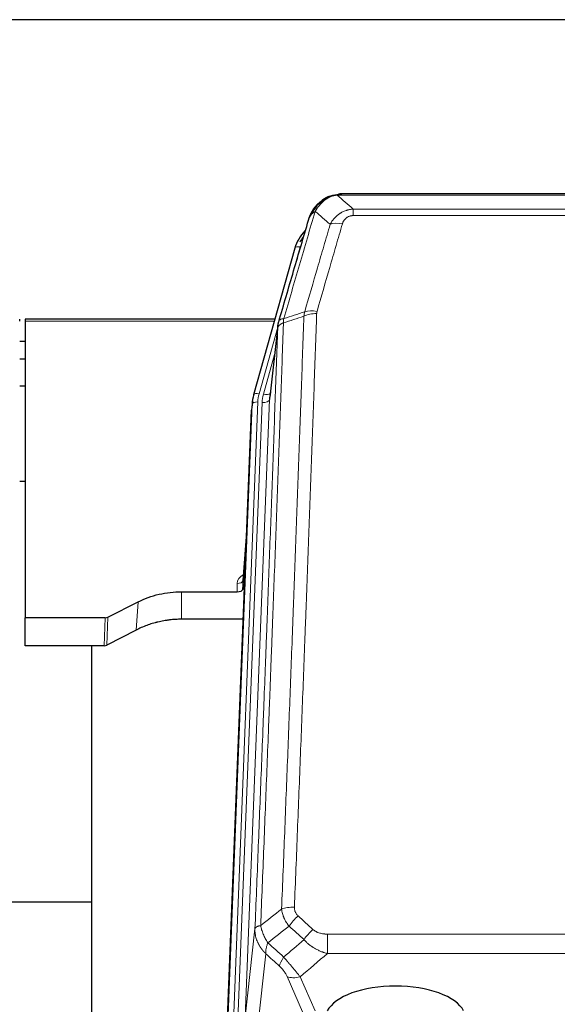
# Model space of a CAD drawing. Header units: inches. Extents: x 0 to 23760, y -13 to 16800.
# Tile 43 of 209: x 5860 to 6149, y 8328 to 8858. Entities that reach past the tile are written whole.
import ezdxf

# ---------------------------------------------------------------- set-up
doc = ezdxf.new("R2010")
doc.units = ezdxf.units.IN
doc.layers.add('254', color=7, linetype='Continuous', true_color=0xffffff)

msp = doc.modelspace()

# ---------------------------------------------------------------- linework, layer by layer
at = {"layer": '254', "color": 2, "linetype": 'Continuous', "lineweight": 25}
for p, q in [((6475.456, 8857.537), (5358.456, 8857.537)), ((6025.953, 8762.435), (6025.853, 8762.407)), ((6251.016, 8763.911), (6032.895, 8763.911)), ((6007.902, 8734.819), (5985.728, 8655.933)), ((5859.956, 8695.618), (5859.956, 8696.649)), ((5997.175, 8696.649), (5862.956, 8696.649)), ((5862.956, 8696.649), (5862.956, 8695.618)), ((5862.956, 8695.618), (5862.956, 8536.138)), ((5998.764, 8693.132), (5994.348, 8654.613)), ((5862.956, 8684.575), (5859.971, 8684.575)), ((5862.956, 8675.157), (5859.971, 8675.157)), ((5862.96, 8660.659), (5859.972, 8660.659)), ((5985.047, 8652.471), (5984.673, 8649.212)), ((5985.728, 8655.933), (5985.709, 8655.837)), ((5971.434, 8314.426), (5984.551, 8647.627)), ((5863.004, 8609.415), (5859.988, 8609.415)), ((5982.06, 8584.356), (5979.853, 8556.156)), ((5979.857, 8551.4), (5981.68, 8574.682)), ((5979.846, 8555.977), (5979.857, 8551.4)), ((5946.956, 8550.15), (5976.858, 8550.15)), ((5907.412, 8536.49), (5923.576, 8544.664)), ((5862.956, 8521.148), (5862.956, 8536.138)), ((5905.913, 8536.138), (5862.956, 8536.138)), ((5980.13, 8535.34), (5946.956, 8535.34)), ((5922.52, 8529.532), (5906.841, 8521.504)), ((5905.343, 8521.148), (5862.956, 8521.148)), ((5898.616, 8521.147), (5898.616, 8307.57)), ((5898.606, 8383.29), (5826.632, 8383.29))]:
    msp.add_line(p, q, dxfattribs=at)
at = {"layer": '254', "color": 110, "linetype": 'Continuous', "lineweight": 13}
for p, q in [((6025.853, 8762.407), (6025.785, 8762.249)), ((6253.358, 8763.248), (6030.553, 8763.248)), ((6039.284, 8755.78), (6244.627, 8755.78)), ((6039.284, 8755.78), (6039.284, 8752.247)), ((6244.627, 8752.247), (6039.284, 8752.247)), ((6010.79, 8735.393), (6006.065, 8718.582)), ((5996.888, 8695.618), (5862.956, 8695.618)), ((5998.689, 8692.341), (5988.616, 8656.507)), ((5998.635, 8691.62), (5994.258, 8653.44)), ((5996.989, 8677.652), (5990.963, 8656.214)), ((5987.919, 8652.106), (5974.808, 8319.084)), ((5977.2, 8319.919), (5990.266, 8651.813)), ((5994.258, 8653.44), (5981.192, 8321.546)), ((5971.814, 8317.864), (5984.925, 8650.886)), ((5984.925, 8650.886), (5984.551, 8647.627)), ((5982.053, 8584.164), (5979.846, 8555.977)), ((5976.858, 8550.15), (5976.848, 8554.566)), ((5946.956, 8550.15), (5946.956, 8535.34)), ((5923.576, 8544.664), (5922.52, 8529.532)), ((5905.343, 8521.148), (5905.913, 8536.138)), ((5907.412, 8536.49), (5906.841, 8521.504)), ((5981.192, 8321.546), (5986.44, 8368.952)), ((6025.369, 8366.152), (6025.369, 8355.72)), ((6025.369, 8366.152), (6258.542, 8366.152)), ((5992.254, 8355.601), (5987.03, 8308.401)), ((6258.542, 8355.72), (6025.369, 8355.72)), ((6011.993, 8324.419), (6003.681, 8343.35)), ((6010.743, 8343.201), (6018.8, 8324.849))]:
    msp.add_line(p, q, dxfattribs=at)
for centre, major_axis, ratio, start_param, end_param in [((6033.437, 8742.025), (-9.598, 2.808), 0.562843, 4.8755761, 5.6185342), ((6010.79, 8734.008), (-2.888, 0.812), 0.4480327, 4.837666, 6.2831701), ((6019.589, 8693.97), (9.994, -0.345), 0.559112, 1.5901207, 2.34753), ((6019.776, 8695.143), (9.604, -2.788), 0.5442898, 1.7274916, 2.473129), ((5988.616, 8655.122), (-2.888, 0.812), 0.4480327, 4.837666, 6.2831701), ((6011.937, 8651.356), (24.033, -0.038), 0.8858289, 2.8989744, 3.1081259), ((5990.963, 8658.061), (-3.851, 1.082), 0.4480327, 1.6960734, 2.8915811), ((5987.919, 8650.72), (-2.998, 0.118), 0.4614673, 4.7305545, 6.248991), ((6014.284, 8651.063), (24.033, -0.038), 0.8858289, 2.8989744, 3.1081259), ((5990.266, 8653.66), (-3.997, 0.157), 0.4614673, 1.5889619, 3.1073983), ((5982.851, 8554.566), (6.003, -0.046), 0.8757409, 2.0547277, 3.1504318), ((5976.848, 8556.02), (3, 0.007), 0.4848086, 4.7112485, 6.2484184), ((6007.63, 8376.243), (9.992, -0.404), 0.431453, 1.5882535, 2.3480729), ((6009.602, 8371.65), (-6.729, -7.397), 0.3051216, 4.388767, 5.1358022), ((6017.611, 8364.357), (6.736, 7.391), 0.3030979, 1.2497453, 1.9956357), ((6006.655, 8354.97), (6.719, 7.407), 0.3029797, 1.994528, 2.7400357), ((6010.743, 8349.372), (9.156, 4.02), 0.5833249, 3.617995, 4.4616661)]:
    msp.add_ellipse(centre, major_axis=major_axis, ratio=ratio, start_param=start_param, end_param=end_param, dxfattribs=at)
at = {"layer": '254', "color": 2, "linetype": 'Continuous', "lineweight": 25}
for centre, major_axis, ratio, start_param, end_param in [((6034.097, 8728.806), (27.014, -0.465), 0.8900028, 2.4723378, 2.912319), ((6034.37, 8726.843), (27.01, -0.107), 0.887218, 2.5291489, 2.6592621), ((6014.284, 8652.91), (-20.035, -0.399), 0.8846078, 6.0216334, 6.2307848), ((6011.937, 8649.97), (27.027, -0.37), 0.8864308, 2.9096812, 3.1188327), ((5976.859, 8551.444), (-3, 0), 0.4313147, 1.5706417, 3.1078116), ((5905.91, 8538.767), (3, -0.011), 0.8761328, 4.7166989, 5.239903), ((5905.341, 8523.81), (3, -0.007), 0.8874311, 4.7150805, 5.2382846), ((6061.956, 8320.877), (-37.64, 0), 0.4617486, 3.372107, 6.0525728)]:
    msp.add_ellipse(centre, major_axis=major_axis, ratio=ratio, start_param=start_param, end_param=end_param, dxfattribs=at)
for points, knots in [([(6020.741, 8758.524), (6020.927, 8758.718), (6021.116, 8758.909), (6021.888, 8759.652), (6022.498, 8760.168), (6023.768, 8761.106), (6024.427, 8761.528), (6025.329, 8762.02), (6025.556, 8762.138), (6025.785, 8762.249)], [0, 0, 0, 0, 0.125, 0.125, 0.5, 0.5, 0.875, 0.875, 1, 1, 1, 1]), ([(6025.785, 8762.249), (6026.242, 8762.473), (6026.706, 8762.672), (6028.577, 8763.374), (6030.013, 8763.68), (6031.423, 8763.769)], [0, 0, 0, 0, 0.25, 0.25, 1, 1, 1, 1]), ([(6025.953, 8762.435), (6026.531, 8762.685), (6027.119, 8762.904), (6027.8, 8763.119), (6027.887, 8763.145), (6027.975, 8763.172)], [0, 0, 0, 0, 0.8717446, 0.8717446, 1, 1, 1, 1]), ([(6033.095, 8763.909), (6033.081, 8763.909), (6033.052, 8763.91), (6033.011, 8763.91), (6032.97, 8763.911), (6032.931, 8763.911), (6032.892, 8763.911), (6032.855, 8763.911), (6032.819, 8763.911), (6032.783, 8763.91), (6032.749, 8763.91), (6032.716, 8763.909), (6032.684, 8763.909), (6032.653, 8763.908), (6032.623, 8763.907), (6032.594, 8763.906), (6032.566, 8763.905), (6032.539, 8763.904), (6032.513, 8763.903), (6032.489, 8763.901), (6032.465, 8763.9), (6032.442, 8763.899), (6032.421, 8763.898), (6032.4, 8763.897), (6032.381, 8763.896), (6032.363, 8763.895), (6032.345, 8763.893), (6032.329, 8763.892), (6032.314, 8763.891), (6032.299, 8763.89), (6032.286, 8763.889), (6032.274, 8763.889), (6032.263, 8763.888), (6032.253, 8763.887), (6032.244, 8763.886), (6032.237, 8763.886), (6032.23, 8763.885), (6032.224, 8763.885), (6032.219, 8763.884), (6032.207, 8763.883), (6032.186, 8763.882), (6032.157, 8763.879), (6032.129, 8763.876), (6032.1, 8763.874), (6032.072, 8763.871), (6032.045, 8763.868), (6032.017, 8763.865), (6031.99, 8763.862), (6031.964, 8763.859), (6031.937, 8763.856), (6031.911, 8763.853), (6031.886, 8763.849), (6031.86, 8763.846), (6031.835, 8763.843), (6031.811, 8763.839), (6031.786, 8763.836), (6031.762, 8763.832), (6031.739, 8763.828), (6031.715, 8763.825), (6031.692, 8763.821), (6031.67, 8763.817), (6031.647, 8763.813), (6031.625, 8763.809), (6031.604, 8763.806), (6031.582, 8763.802), (6031.561, 8763.798), (6031.541, 8763.794), (6031.52, 8763.79), (6031.5, 8763.785), (6031.481, 8763.781), (6031.461, 8763.777), (6031.442, 8763.773), (6031.43, 8763.77), (6031.423, 8763.769)], [0, 0, 0, 0, 0.0247661, 0.0489206, 0.0724636, 0.0953949, 0.1177147, 0.1394229, 0.1605195, 0.1810045, 0.2008779, 0.2201398, 0.23879, 0.2568287, 0.2742558, 0.2910713, 0.3072753, 0.3228676, 0.3378484, 0.3522176, 0.3659752, 0.3791212, 0.3916556, 0.4035785, 0.4148897, 0.4255894, 0.4356775, 0.445154, 0.454019, 0.4622723, 0.4699141, 0.4769443, 0.4833629, 0.48917, 0.4943654, 0.4989493, 0.5029216, 0.5062824, 0.5090316, 0.5111692, 0.5284651, 0.5456049, 0.5625886, 0.5794163, 0.5960881, 0.612604, 0.6289642, 0.6451687, 0.6612176, 0.6771111, 0.6928491, 0.7084319, 0.7238594, 0.7391318, 0.7542492, 0.7692118, 0.7840195, 0.7986726, 0.8131712, 0.8275153, 0.8417051, 0.8557408, 0.8696224, 0.8833501, 0.8969241, 0.9103445, 0.9236114, 0.936725, 0.9496856, 0.9624932, 0.975148, 0.9876502, 1, 1, 1, 1]), ([(6015.234, 8749.84), (6015.239, 8749.862), (6015.251, 8749.906), (6015.269, 8749.972), (6015.288, 8750.038), (6015.306, 8750.103), (6015.325, 8750.168), (6015.343, 8750.233), (6015.362, 8750.298), (6015.381, 8750.362), (6015.401, 8750.426), (6015.42, 8750.489), (6015.44, 8750.553), (6015.46, 8750.616), (6015.48, 8750.678), (6015.5, 8750.741), (6015.52, 8750.803), (6015.54, 8750.865), (6015.561, 8750.926), (6015.581, 8750.988), (6015.602, 8751.049), (6015.623, 8751.11), (6015.644, 8751.17), (6015.665, 8751.23), (6015.687, 8751.29), (6015.708, 8751.35), (6015.73, 8751.409), (6015.752, 8751.468), (6015.774, 8751.527), (6015.796, 8751.585), (6015.818, 8751.643), (6015.84, 8751.701), (6015.862, 8751.759), (6015.885, 8751.816), (6015.907, 8751.873), (6015.93, 8751.93), (6015.952, 8751.986), (6015.975, 8752.042), (6015.998, 8752.098), (6016.021, 8752.154), (6016.044, 8752.209), (6016.068, 8752.264), (6016.091, 8752.319), (6016.114, 8752.373), (6016.138, 8752.428), (6016.161, 8752.482), (6016.185, 8752.535), (6016.209, 8752.588), (6016.232, 8752.642), (6016.256, 8752.694), (6016.28, 8752.747), (6016.304, 8752.799), (6016.328, 8752.851), (6016.352, 8752.903), (6016.377, 8752.954), (6016.401, 8753.005), (6016.425, 8753.056), (6016.449, 8753.106), (6016.474, 8753.157), (6016.498, 8753.207), (6016.523, 8753.256), (6016.547, 8753.306), (6016.572, 8753.355), (6016.597, 8753.404), (6016.621, 8753.452), (6016.646, 8753.501), (6016.671, 8753.549), (6016.696, 8753.596), (6016.72, 8753.644), (6016.745, 8753.691), (6016.77, 8753.738), (6016.795, 8753.785), (6016.82, 8753.831), (6016.845, 8753.877), (6016.87, 8753.923), (6016.895, 8753.969), (6016.92, 8754.014), (6016.945, 8754.059), (6016.97, 8754.104), (6016.995, 8754.149), (6017.02, 8754.193), (6017.045, 8754.237), (6017.07, 8754.281), (6017.095, 8754.324), (6017.12, 8754.367), (6017.146, 8754.41), (6017.171, 8754.453), (6017.196, 8754.495), (6017.221, 8754.537), (6017.246, 8754.579), (6017.271, 8754.621), (6017.296, 8754.662), (6017.321, 8754.703), (6017.346, 8754.744), (6017.371, 8754.785), (6017.396, 8754.825), (6017.421, 8754.865), (6017.446, 8754.905), (6017.471, 8754.945), (6017.496, 8754.984), (6017.521, 8755.023), (6017.545, 8755.062), (6017.57, 8755.1), (6017.595, 8755.138), (6017.62, 8755.177), (6017.644, 8755.214), (6017.669, 8755.252), (6017.694, 8755.289), (6017.718, 8755.326), (6017.743, 8755.363), (6017.767, 8755.399), (6017.792, 8755.436), (6017.816, 8755.472), (6017.841, 8755.508), (6017.865, 8755.543), (6017.889, 8755.578), (6017.914, 8755.613), (6017.938, 8755.648), (6017.962, 8755.683), (6017.986, 8755.717), (6018.01, 8755.751), (6018.034, 8755.785), (6018.058, 8755.819), (6018.082, 8755.852), (6018.106, 8755.885), (6018.129, 8755.918), (6018.153, 8755.951), (6018.177, 8755.983), (6018.2, 8756.015), (6018.224, 8756.047), (6018.247, 8756.079), (6018.27, 8756.11), (6018.294, 8756.142), (6018.317, 8756.173), (6018.34, 8756.203), (6018.363, 8756.234), (6018.386, 8756.264), (6018.409, 8756.294), (6018.432, 8756.324), (6018.454, 8756.354), (6018.477, 8756.383), (6018.5, 8756.412), (6018.522, 8756.441), (6018.544, 8756.47), (6018.567, 8756.498), (6018.589, 8756.527), (6018.611, 8756.555), (6018.633, 8756.582), (6018.655, 8756.61), (6018.677, 8756.637), (6018.699, 8756.664), (6018.72, 8756.691), (6018.742, 8756.718), (6018.763, 8756.745), (6018.785, 8756.771), (6018.806, 8756.797), (6018.827, 8756.823), (6018.848, 8756.848), (6018.869, 8756.874), (6018.89, 8756.899), (6018.911, 8756.924), (6018.931, 8756.949), (6018.952, 8756.973), (6018.972, 8756.997), (6018.993, 8757.022), (6019.013, 8757.046), (6019.033, 8757.069), (6019.053, 8757.093), (6019.073, 8757.116), (6019.093, 8757.139), (6019.112, 8757.162), (6019.132, 8757.185), (6019.151, 8757.207), (6019.17, 8757.229), (6019.19, 8757.251), (6019.209, 8757.273), (6019.228, 8757.295), (6019.246, 8757.316), (6019.259, 8757.33), (6019.265, 8757.337)], [0, 0, 0, 0, 0.0080212, 0.0160154, 0.0239827, 0.0319231, 0.0398365, 0.0477229, 0.0555824, 0.0634149, 0.0712205, 0.0789992, 0.0867509, 0.0944756, 0.1021734, 0.1098443, 0.1174881, 0.1251051, 0.1326951, 0.1402581, 0.1477942, 0.1553034, 0.1627856, 0.1702408, 0.1776691, 0.1850704, 0.1924448, 0.1997923, 0.2071128, 0.2144063, 0.2216729, 0.2289126, 0.2361253, 0.243311, 0.2504698, 0.2576016, 0.2647065, 0.2717845, 0.2788355, 0.2858595, 0.2928566, 0.2998268, 0.30677, 0.3136862, 0.3205755, 0.3274379, 0.3342733, 0.3410817, 0.3478632, 0.3546178, 0.3613454, 0.3680461, 0.3747198, 0.3813665, 0.3879863, 0.3945792, 0.4011451, 0.4076841, 0.4141961, 0.4206811, 0.4271393, 0.4335704, 0.4399746, 0.4463519, 0.4527022, 0.4590256, 0.465322, 0.4715915, 0.477834, 0.4840496, 0.4902382, 0.4963999, 0.5025346, 0.5086424, 0.5147232, 0.5207771, 0.526804, 0.532804, 0.5387771, 0.5447232, 0.5506423, 0.5565345, 0.5623997, 0.568238, 0.5740494, 0.5798338, 0.5855912, 0.5913217, 0.5970253, 0.6027019, 0.6083515, 0.6139742, 0.61957, 0.6251388, 0.6306807, 0.6361956, 0.6416836, 0.6471446, 0.6525787, 0.6579858, 0.663366, 0.6687192, 0.6740455, 0.6793448, 0.6846172, 0.6898627, 0.6950812, 0.7002727, 0.7054373, 0.710575, 0.7156857, 0.7207694, 0.7258262, 0.7308561, 0.735859, 0.740835, 0.745784, 0.7507061, 0.7556012, 0.7604694, 0.7653107, 0.7701249, 0.7749123, 0.7796727, 0.7844061, 0.7891127, 0.7937922, 0.7984448, 0.8030705, 0.8076692, 0.812241, 0.8167858, 0.8213037, 0.8257947, 0.8302587, 0.8346957, 0.8391058, 0.843489, 0.8478452, 0.8521745, 0.8564768, 0.8607522, 0.8650006, 0.8692221, 0.8734166, 0.8775842, 0.8817249, 0.8858386, 0.8899254, 0.8939852, 0.8980181, 0.902024, 0.906003, 0.909955, 0.9138802, 0.9177783, 0.9216495, 0.9254938, 0.9293111, 0.9331015, 0.936865, 0.9406015, 0.944311, 0.9479937, 0.9516493, 0.9552781, 0.9588799, 0.9624547, 0.9660026, 0.9695236, 0.9730176, 0.9764847, 0.9799249, 0.9833381, 0.9867243, 0.9900837, 0.993416, 0.9967215, 1, 1, 1, 1]), ([(6015.873, 8751.615), (6016.485, 8753.354), (6017.381, 8755.043), (6018.911, 8757.079), (6019.321, 8757.57), (6019.755, 8758.039)], [0, 0, 0, 0, 0.75, 0.75, 1, 1, 1, 1]), ([(6019.376, 8757.569), (6019.432, 8757.671), (6019.501, 8757.774), (6019.638, 8757.93), (6019.694, 8757.986), (6019.755, 8758.039)], [0, 0, 0, 0, 0.6295096, 0.6295096, 1, 1, 1, 1]), ([(6019.755, 8758.039), (6019.973, 8758.274), (6020.196, 8758.503), (6021.07, 8759.353), (6021.761, 8759.934), (6022.488, 8760.46)], [0, 0, 0, 0, 0.2626999, 0.2626999, 1, 1, 1, 1]), ([(6015.234, 8749.84), (6015.318, 8750.301), (6015.46, 8750.752), (6015.723, 8751.331), (6015.795, 8751.474), (6015.873, 8751.615)], [0, 0, 0, 0, 0.75, 0.75, 1, 1, 1, 1]), ([(5999.191, 8695.071), (6001.877, 8704.282), (6004.557, 8713.452), (6008.567, 8727.145), (6009.903, 8731.699), (6012.57, 8740.785), (6013.903, 8745.318), (6015.234, 8749.84)], [0, 0, 0, 0, 0.5, 0.5, 0.75, 0.75, 1, 1, 1, 1]), ([(5998.635, 8691.62), (5998.635, 8691.631), (5998.637, 8691.671), (5998.64, 8691.757), (5998.647, 8691.896), (5998.659, 8692.089), (5998.677, 8692.335), (5998.706, 8692.634), (5998.748, 8692.986), (5998.792, 8693.286), (5998.83, 8693.517), (5998.855, 8693.66), (5998.882, 8693.799), (5998.908, 8693.934), (5998.936, 8694.066), (5998.964, 8694.193), (5998.992, 8694.316), (5999.02, 8694.436), (5999.049, 8694.551), (5999.077, 8694.663), (5999.106, 8694.77), (5999.134, 8694.874), (5999.163, 8694.974), (5999.182, 8695.039), (5999.191, 8695.071)], [0, 0, 0, 0, 0.0092499, 0.0337179, 0.073404, 0.128308, 0.1984299, 0.2837694, 0.3843264, 0.5001005, 0.5424888, 0.5838484, 0.6241794, 0.6634821, 0.7017567, 0.7390032, 0.7752221, 0.8104134, 0.8445775, 0.8777146, 0.909825, 0.9409091, 0.9709673, 1, 1, 1, 1]), ([(5923.576, 8544.664), (5927.109, 8546.45), (5930.911, 8547.829), (5938.794, 8549.679), (5942.875, 8550.15), (5946.956, 8550.15)], [0, 0, 0, 0, 0.5, 0.5, 1, 1, 1, 1]), ([(5946.956, 8535.34), (5945.886, 8535.34), (5943.751, 8535.277), (5941.625, 8535.091), (5940.299, 8534.936), (5940.034, 8534.903), (5939.506, 8534.833), (5938.714, 8534.723), (5937.926, 8534.596), (5936.356, 8534.318), (5935.316, 8534.103), (5934.154, 8533.826), (5934.025, 8533.795), (5933.767, 8533.732), (5933.381, 8533.635), (5932.485, 8533.401), (5931.725, 8533.184), (5930.215, 8532.728), (5928.228, 8532.063), (5926.294, 8531.286), (5924.387, 8530.452), (5923.446, 8530.007), (5922.52, 8529.532)], [0, 0, 0, 0, 0.125, 0.25, 0.25, 0.28125, 0.28125, 0.3125, 0.375, 0.375, 0.5, 0.5, 0.515625, 0.515625, 0.53125, 0.5625, 0.625, 0.625, 0.75, 0.875, 0.875, 1, 1, 1, 1])]:
    msp.add_open_spline(points, degree=3, knots=knots, dxfattribs=at)
for points, degree in [([(6025.855, 8762.408), (6023.988, 8761.573), (6022.342, 8760.353)], 2), ([(6031.36, 8763.831), (6031.942, 8763.887), (6032.521, 8763.912), (6033.095, 8763.909)], 3)]:
    msp.add_open_spline(points, degree=degree, dxfattribs=at)
at = {"layer": '254', "color": 110, "linetype": 'Continuous', "lineweight": 13}
for points, knots in [([(6025.785, 8762.249), (6025.783, 8762.22), (6025.785, 8762.187), (6025.798, 8762.102), (6025.814, 8762.046), (6025.862, 8761.942), (6025.894, 8761.894), (6025.935, 8761.855)], [0, 0, 0, 0, 0.25, 0.25, 0.625, 0.625, 1, 1, 1, 1]), ([(6025.935, 8761.855), (6026.295, 8762.05), (6026.662, 8762.226), (6028.156, 8762.853), (6029.332, 8763.147), (6030.553, 8763.248)], [0, 0, 0, 0, 0.25, 0.25, 1, 1, 1, 1]), ([(6031.423, 8763.769), (6031.415, 8763.767), (6031.4, 8763.763), (6031.376, 8763.758), (6031.353, 8763.752), (6031.33, 8763.746), (6031.307, 8763.74), (6031.285, 8763.734), (6031.263, 8763.728), (6031.241, 8763.722), (6031.22, 8763.716), (6031.199, 8763.71), (6031.178, 8763.703), (6031.158, 8763.697), (6031.138, 8763.69), (6031.118, 8763.684), (6031.099, 8763.677), (6031.08, 8763.67), (6031.061, 8763.663), (6031.043, 8763.656), (6031.025, 8763.649), (6031.007, 8763.642), (6030.99, 8763.635), (6030.973, 8763.628), (6030.956, 8763.621), (6030.94, 8763.613), (6030.924, 8763.606), (6030.908, 8763.598), (6030.893, 8763.591), (6030.878, 8763.583), (6030.863, 8763.575), (6030.849, 8763.567), (6030.835, 8763.56), (6030.821, 8763.552), (6030.808, 8763.544), (6030.795, 8763.536), (6030.782, 8763.528), (6030.77, 8763.519), (6030.758, 8763.511), (6030.746, 8763.503), (6030.735, 8763.494), (6030.723, 8763.486), (6030.713, 8763.478), (6030.702, 8763.469), (6030.692, 8763.46), (6030.683, 8763.452), (6030.673, 8763.443), (6030.664, 8763.434), (6030.655, 8763.425), (6030.647, 8763.417), (6030.639, 8763.408), (6030.631, 8763.399), (6030.624, 8763.39), (6030.617, 8763.381), (6030.61, 8763.371), (6030.604, 8763.362), (6030.598, 8763.353), (6030.592, 8763.344), (6030.586, 8763.334), (6030.581, 8763.325), (6030.577, 8763.316), (6030.572, 8763.306), (6030.568, 8763.297), (6030.564, 8763.287), (6030.561, 8763.277), (6030.558, 8763.268), (6030.555, 8763.258), (6030.554, 8763.252), (6030.553, 8763.248)], [0, 0, 0, 0, 0.0185022, 0.0368847, 0.0551481, 0.073293, 0.0913199, 0.1092294, 0.1270222, 0.1446988, 0.1622598, 0.1797059, 0.1970378, 0.2142561, 0.2313614, 0.2483544, 0.265236, 0.2820066, 0.2986672, 0.3152184, 0.331661, 0.3479958, 0.3642235, 0.380345, 0.3963611, 0.4122725, 0.4280803, 0.4437851, 0.459388, 0.4748898, 0.4902915, 0.5055939, 0.5207981, 0.535905, 0.5509156, 0.565831, 0.5806521, 0.5953801, 0.6100159, 0.6245607, 0.6390157, 0.6533819, 0.6676604, 0.6818526, 0.6959596, 0.7099825, 0.7239227, 0.7377815, 0.75156, 0.7652597, 0.7788818, 0.7924277, 0.8058989, 0.8192966, 0.8326224, 0.8458776, 0.8590638, 0.8721825, 0.8852351, 0.8982233, 0.9111485, 0.9240124, 0.9368166, 0.9495628, 0.9622525, 0.9748874, 0.9874694, 1, 1, 1, 1]), ([(6017.083, 8753.199), (6017.782, 8754.652), (6018.652, 8756.046), (6020.013, 8757.729), (6020.37, 8758.135), (6020.741, 8758.524)], [0, 0, 0, 0, 0.75, 0.75, 1, 1, 1, 1]), ([(6018.79, 8754.529), (6019.483, 8755.645), (6020.249, 8756.742), (6021.376, 8758.092), (6021.667, 8758.42), (6021.965, 8758.736)], [0, 0, 0, 0, 0.75, 0.75, 1, 1, 1, 1]), ([(6019.755, 8758.039), (6019.786, 8758.066), (6019.819, 8758.092), (6019.953, 8758.193), (6020.066, 8758.263), (6020.315, 8758.385), (6020.452, 8758.437), (6020.643, 8758.497), (6020.692, 8758.511), (6020.741, 8758.524)], [0, 0, 0, 0, 0.125, 0.125, 0.5, 0.5, 0.875, 0.875, 1, 1, 1, 1]), ([(6020.741, 8758.524), (6020.84, 8758.55), (6020.941, 8758.573), (6021.198, 8758.624), (6021.355, 8758.647), (6021.666, 8758.692), (6021.819, 8758.712), (6021.965, 8758.736)], [0, 0, 0, 0, 0.25, 0.25, 0.625, 0.625, 1, 1, 1, 1]), ([(6021.965, 8758.736), (6022.115, 8758.895), (6022.266, 8759.05), (6022.881, 8759.659), (6023.36, 8760.087), (6024.354, 8760.873), (6024.869, 8761.232), (6025.576, 8761.656), (6025.755, 8761.758), (6025.935, 8761.855)], [0, 0, 0, 0, 0.125, 0.125, 0.5, 0.5, 0.875, 0.875, 1, 1, 1, 1]), ([(6018.79, 8754.529), (6017.392, 8749.775), (6015.993, 8745.009), (6013.19, 8735.453), (6011.788, 8730.663), (6007.574, 8716.26), (6004.758, 8706.613), (6001.936, 8696.92)], [0, 0, 0, 0, 0.25, 0.25, 0.5, 0.5, 1, 1, 1, 1]), ([(6015.873, 8751.615), (6015.912, 8751.685), (6015.952, 8751.755), (6016.12, 8752.033), (6016.259, 8752.237), (6016.562, 8752.633), (6016.726, 8752.826), (6016.962, 8753.076), (6017.022, 8753.138), (6017.083, 8753.199)], [0, 0, 0, 0, 0.125, 0.125, 0.5, 0.5, 0.875, 0.875, 1, 1, 1, 1]), ([(6017.083, 8753.199), (6017.206, 8753.321), (6017.334, 8753.441), (6017.666, 8753.732), (6017.877, 8753.901), (6018.319, 8754.225), (6018.55, 8754.381), (6018.79, 8754.529)], [0, 0, 0, 0, 0.25, 0.25, 0.625, 0.625, 1, 1, 1, 1]), ([(6026.857, 8747.567), (6027.155, 8748.135), (6027.481, 8748.682), (6028.194, 8749.733), (6028.581, 8750.238), (6029.209, 8750.96), (6029.481, 8751.254), (6029.766, 8751.538), (6029.881, 8751.651), (6029.939, 8751.708), (6030.115, 8751.874), (6030.234, 8751.983), (6030.836, 8752.519), (6031.345, 8752.916), (6032.017, 8753.371), (6032.154, 8753.459), (6032.361, 8753.59), (6032.43, 8753.632), (6032.57, 8753.717), (6032.64, 8753.758), (6032.992, 8753.963), (6033.279, 8754.117), (6034.155, 8754.551), (6034.76, 8754.801), (6035.463, 8755.038), (6035.542, 8755.063), (6035.7, 8755.114), (6035.779, 8755.138), (6036.017, 8755.21), (6036.176, 8755.255), (6036.656, 8755.382), (6036.978, 8755.456), (6037.954, 8755.647), (6038.614, 8755.734), (6039.284, 8755.78)], [0, 0, 0, 0, 0.125, 0.125, 0.25, 0.25, 0.3125, 0.328125, 0.328125, 0.34375, 0.34375, 0.375, 0.375, 0.5, 0.5, 0.53125, 0.53125, 0.546875, 0.546875, 0.5625, 0.5625, 0.625, 0.625, 0.75, 0.75, 0.765625, 0.765625, 0.78125, 0.78125, 0.8125, 0.8125, 0.875, 0.875, 1, 1, 1, 1]), ([(6033.437, 8747.812), (6033.458, 8747.884), (6033.48, 8747.956), (6033.526, 8748.099), (6033.551, 8748.171), (6033.626, 8748.384), (6033.68, 8748.525), (6033.798, 8748.803), (6033.862, 8748.94), (6033.998, 8749.212), (6034.072, 8749.346), (6034.229, 8749.61), (6034.313, 8749.741), (6034.448, 8749.933), (6034.495, 8749.996), (6034.591, 8750.122), (6034.641, 8750.185), (6034.795, 8750.369), (6034.903, 8750.488), (6035.131, 8750.717), (6035.251, 8750.827), (6035.44, 8750.986), (6035.537, 8751.064), (6035.638, 8751.139), (6035.706, 8751.188), (6035.741, 8751.212), (6035.916, 8751.333), (6036.06, 8751.422), (6036.507, 8751.671), (6036.824, 8751.81), (6037.244, 8751.949), (6037.329, 8751.976), (6037.502, 8752.025), (6037.589, 8752.047), (6037.85, 8752.109), (6038.026, 8752.143), (6038.381, 8752.196), (6038.56, 8752.215), (6038.92, 8752.241), (6039.102, 8752.247), (6039.284, 8752.247)], [0, 0, 0, 0, 0.03125, 0.03125, 0.0625, 0.0625, 0.125, 0.125, 0.1875, 0.1875, 0.25, 0.25, 0.3125, 0.3125, 0.34375, 0.34375, 0.375, 0.375, 0.4375, 0.4375, 0.5, 0.5, 0.53125, 0.546875, 0.546875, 0.5625, 0.5625, 0.625, 0.625, 0.75, 0.75, 0.78125, 0.78125, 0.8125, 0.8125, 0.875, 0.875, 0.9375, 0.9375, 1, 1, 1, 1]), ([(6013.18, 8700.57), (6015.468, 8708.463), (6017.752, 8716.326), (6021.171, 8728.076), (6022.31, 8731.985), (6024.585, 8739.787), (6025.722, 8743.681), (6026.857, 8747.567)], [0, 0, 0, 0, 0.5, 0.5, 0.75, 0.75, 1, 1, 1, 1]), ([(6033.437, 8747.812), (6032.303, 8743.92), (6031.168, 8740.02), (6028.896, 8732.205), (6027.758, 8728.29), (6024.343, 8716.522), (6022.061, 8708.646), (6019.776, 8700.741)], [0, 0, 0, 0, 0.25, 0.25, 0.5, 0.5, 1, 1, 1, 1]), ([(6019.589, 8699.564), (6019.151, 8686.85), (6018.261, 8661.272), (6017.34, 8635.392), (6016.638, 8615.869), (6016.402, 8609.343), (6015.926, 8596.252), (6015.686, 8589.688), (6014.961, 8569.939), (6014.47, 8556.702), (6013.846, 8540.066), (6013.721, 8536.735), (6013.47, 8530.065), (6013.091, 8520.047), (6012.709, 8509.992), (6011.938, 8489.834), (6010.896, 8462.825), (6009.288, 8421.921), (6008.188, 8394.391), (6007.63, 8380.561)], [0, 0, 0, 0, 0.125, 0.25, 0.25, 0.3125, 0.3125, 0.375, 0.375, 0.5, 0.5, 0.53125, 0.53125, 0.5625, 0.625, 0.625, 0.75, 0.875, 1, 1, 1, 1]), ([(6019.589, 8699.564), (6019.595, 8699.762), (6019.614, 8699.96), (6019.677, 8700.352), (6019.72, 8700.547), (6019.776, 8700.741)], [0, 0, 0, 0, 0.5, 0.5, 1, 1, 1, 1]), ([(6001.724, 8694.629), (6001.668, 8693.017), (6001.612, 8691.403), (6001.5, 8688.174), (6001.332, 8683.327), (6000.936, 8671.992), (6000.593, 8662.233), (5999.9, 8642.656), (5998.959, 8616.4), (5997.501, 8576.555), (5996.497, 8549.684), (5995.923, 8534.483), (5995.859, 8532.793), (5995.731, 8529.41), (5995.538, 8524.333), (5995.087, 8512.462), (5994.695, 8502.248), (5994.367, 8493.713), (5994.301, 8492.005), (5994.169, 8488.587), (5993.971, 8483.457), (5993.506, 8471.465), (5993.103, 8461.149), (5992.291, 8440.467), (5991.194, 8412.759), (5990.066, 8384.786), (5989.495, 8370.733)], [0, 0, 0, 0, 0.015625, 0.015625, 0.03125, 0.0625, 0.125, 0.125, 0.25, 0.375, 0.5, 0.5, 0.515625, 0.515625, 0.53125, 0.5625, 0.625, 0.625, 0.640625, 0.640625, 0.65625, 0.6875, 0.75, 0.75, 0.875, 1, 1, 1, 1]), ([(6001.724, 8694.629), (6001.712, 8694.624), (6001.686, 8694.615), (6001.648, 8694.6), (6001.61, 8694.586), (6001.572, 8694.571), (6001.534, 8694.555), (6001.495, 8694.54), (6001.457, 8694.524), (6001.418, 8694.508), (6001.379, 8694.492), (6001.34, 8694.476), (6001.302, 8694.459), (6001.263, 8694.442), (6001.224, 8694.424), (6001.185, 8694.407), (6001.145, 8694.389), (6001.106, 8694.37), (6001.067, 8694.352), (6001.028, 8694.333), (6000.989, 8694.314), (6000.95, 8694.295), (6000.91, 8694.275), (6000.871, 8694.255), (6000.832, 8694.235), (6000.793, 8694.214), (6000.754, 8694.193), (6000.714, 8694.172), (6000.675, 8694.15), (6000.636, 8694.128), (6000.597, 8694.106), (6000.559, 8694.084), (6000.52, 8694.061), (6000.481, 8694.038), (6000.442, 8694.014), (6000.404, 8693.99), (6000.366, 8693.966), (6000.327, 8693.942), (6000.289, 8693.917), (6000.251, 8693.892), (6000.213, 8693.866), (6000.176, 8693.841), (6000.138, 8693.815), (6000.101, 8693.788), (6000.064, 8693.761), (6000.027, 8693.734), (5999.99, 8693.707), (5999.954, 8693.679), (5999.918, 8693.651), (5999.882, 8693.622), (5999.846, 8693.593), (5999.81, 8693.564), (5999.775, 8693.534), (5999.74, 8693.504), (5999.706, 8693.474), (5999.672, 8693.444), (5999.638, 8693.413), (5999.604, 8693.381), (5999.571, 8693.35), (5999.536, 8693.315), (5999.499, 8693.279), (5999.46, 8693.239), (5999.423, 8693.2), (5999.386, 8693.16), (5999.35, 8693.12), (5999.315, 8693.08), (5999.281, 8693.039), (5999.247, 8692.999), (5999.215, 8692.958), (5999.183, 8692.917), (5999.152, 8692.876), (5999.122, 8692.835), (5999.093, 8692.793), (5999.065, 8692.751), (5999.037, 8692.709), (5999.011, 8692.667), (5998.985, 8692.625), (5998.96, 8692.583), (5998.936, 8692.54), (5998.913, 8692.498), (5998.891, 8692.455), (5998.869, 8692.412), (5998.849, 8692.369), (5998.829, 8692.326), (5998.81, 8692.282), (5998.792, 8692.239), (5998.775, 8692.195), (5998.759, 8692.152), (5998.744, 8692.108), (5998.729, 8692.064), (5998.716, 8692.02), (5998.703, 8691.976), (5998.692, 8691.932), (5998.681, 8691.887), (5998.671, 8691.843), (5998.662, 8691.799), (5998.654, 8691.754), (5998.646, 8691.71), (5998.64, 8691.665), (5998.637, 8691.635), (5998.635, 8691.62)], [0, 0, 0, 0, 0.0069372, 0.0139334, 0.0209887, 0.028103, 0.0352764, 0.0425088, 0.0498003, 0.0571509, 0.0645605, 0.0720292, 0.0795569, 0.0871437, 0.0947896, 0.1024945, 0.1102584, 0.1180815, 0.1259636, 0.1339048, 0.141905, 0.1499643, 0.1580827, 0.1662601, 0.1744966, 0.1827922, 0.1911468, 0.1995605, 0.2080333, 0.2165651, 0.225156, 0.233806, 0.2425151, 0.2512832, 0.2601104, 0.2689967, 0.277942, 0.2869465, 0.29601, 0.3051325, 0.3143142, 0.3235549, 0.3328547, 0.3422136, 0.3516315, 0.3611085, 0.3706446, 0.3802398, 0.3898941, 0.3996074, 0.4093798, 0.4192113, 0.4291019, 0.4390515, 0.4490602, 0.459128, 0.4692549, 0.4794409, 0.4896859, 0.4999901, 0.5124905, 0.524991, 0.5374914, 0.5499918, 0.5624922, 0.5749926, 0.587493, 0.5999934, 0.6124937, 0.6249941, 0.6374944, 0.6499948, 0.6624951, 0.6749954, 0.6874957, 0.699996, 0.7124963, 0.7249966, 0.7374968, 0.7499971, 0.7624973, 0.7749976, 0.7874978, 0.799998, 0.8124982, 0.8249984, 0.8374986, 0.8499988, 0.8624989, 0.8749991, 0.8874992, 0.8999993, 0.9124995, 0.9249996, 0.9374997, 0.9499998, 0.9624998, 0.9749999, 0.9875, 1, 1, 1, 1]), ([(6001.936, 8696.92), (6001.527, 8696.885), (6001.155, 8696.815), (6000.496, 8696.612), (6000.211, 8696.478), (5999.739, 8696.156), (5999.554, 8695.968), (5999.29, 8695.548), (5999.212, 8695.317), (5999.191, 8695.071)], [0, 0, 0, 0, 0.25, 0.25, 0.5, 0.5, 0.75, 0.75, 1, 1, 1, 1]), ([(6000.747, 8379.6), (6001.305, 8393.413), (6002.407, 8420.908), (6004.017, 8461.76), (6005.06, 8488.734), (6005.832, 8508.867), (6006.215, 8518.909), (6006.594, 8528.914), (6006.846, 8535.576), (6006.971, 8538.903), (6007.595, 8555.517), (6008.087, 8568.737), (6008.814, 8588.462), (6009.054, 8595.017), (6009.53, 8608.092), (6009.766, 8614.61), (6010.469, 8634.108), (6011.391, 8659.955), (6012.283, 8685.5), (6012.721, 8698.197)], [0, 0, 0, 0, 0.125, 0.25, 0.375, 0.375, 0.4375, 0.46875, 0.46875, 0.5, 0.5, 0.625, 0.625, 0.6875, 0.6875, 0.75, 0.75, 0.875, 1, 1, 1, 1]), ([(6001.724, 8694.629), (6001.745, 8695.03), (6001.761, 8695.417), (6001.819, 8696.175), (6001.861, 8696.547), (6001.936, 8696.92)], [0, 0, 0, 0, 0.5, 0.5, 1, 1, 1, 1]), ([(5986.44, 8368.952), (5987.009, 8382.952), (5988.134, 8410.82), (5989.228, 8438.423), (5990.037, 8459.027), (5990.439, 8469.304), (5990.903, 8481.251), (5991.101, 8486.362), (5991.232, 8489.767), (5991.298, 8491.469), (5991.626, 8499.971), (5992.016, 8510.147), (5992.466, 8521.972), (5992.658, 8527.03), (5992.786, 8530.4), (5992.849, 8532.084), (5993.422, 8547.228), (5994.423, 8573.996), (5995.878, 8613.69), (5997.284, 8652.924), (5998.19, 8678.773), (5998.635, 8691.62)], [0, 0, 0, 0, 0.125, 0.25, 0.25, 0.3125, 0.34375, 0.359375, 0.359375, 0.375, 0.375, 0.4375, 0.46875, 0.484375, 0.484375, 0.5, 0.5, 0.625, 0.75, 0.875, 1, 1, 1, 1]), ([(6004.78, 8370.482), (6004.489, 8370.826), (6004.212, 8371.177), (6003.883, 8371.625), (6003.819, 8371.715), (6003.69, 8371.896), (6003.627, 8371.987), (6003.441, 8372.26), (6003.32, 8372.443), (6002.971, 8372.997), (6002.536, 8373.743), (6002.163, 8374.506), (6001.907, 8375.085), (6001.826, 8375.279), (6001.71, 8375.572), (6001.672, 8375.67), (6001.599, 8375.866), (6001.563, 8375.964), (6001.391, 8376.455), (6001.27, 8376.847), (6001.063, 8377.633), (6000.89, 8378.419), (6000.783, 8379.206), (6000.747, 8379.6)], [0, 0, 0, 0, 0.125, 0.125, 0.15625, 0.15625, 0.1875, 0.1875, 0.25, 0.25, 0.375, 0.5, 0.5, 0.5625, 0.5625, 0.59375, 0.59375, 0.625, 0.625, 0.75, 0.75, 0.875, 1, 1, 1, 1]), ([(6009.602, 8375.949), (6009.436, 8376.101), (6009.278, 8376.26), (6009.092, 8376.467), (6009.055, 8376.509), (6008.983, 8376.593), (6008.947, 8376.636), (6008.843, 8376.766), (6008.776, 8376.853), (6008.584, 8377.119), (6008.349, 8377.484), (6008.159, 8377.869), (6008.033, 8378.166), (6007.993, 8378.266), (6007.939, 8378.418), (6007.921, 8378.469), (6007.888, 8378.571), (6007.872, 8378.623), (6007.796, 8378.88), (6007.748, 8379.087), (6007.675, 8379.504), (6007.651, 8379.713), (6007.624, 8380.135), (6007.622, 8380.347), (6007.63, 8380.561)], [0, 0, 0, 0, 0.125, 0.125, 0.15625, 0.15625, 0.1875, 0.1875, 0.25, 0.25, 0.375, 0.5, 0.5, 0.5625, 0.5625, 0.59375, 0.59375, 0.625, 0.625, 0.75, 0.75, 0.875, 0.875, 1, 1, 1, 1]), ([(5989.495, 8370.733), (5989.269, 8370.696), (5989.052, 8370.654), (5988.642, 8370.558), (5988.448, 8370.505), (5988.084, 8370.389), (5987.914, 8370.326), (5987.6, 8370.19), (5987.455, 8370.117), (5987.194, 8369.964), (5987.077, 8369.883), (5986.871, 8369.714), (5986.782, 8369.626), (5986.559, 8369.351), (5986.469, 8369.156), (5986.44, 8368.952)], [0, 0, 0, 0, 0.125, 0.125, 0.25, 0.25, 0.375, 0.375, 0.5, 0.5, 0.625, 0.625, 0.75, 0.75, 1, 1, 1, 1]), ([(5993.36, 8361.487), (5992.857, 8362.235), (5992.395, 8363.002), (5991.769, 8364.164), (5991.571, 8364.553), (5991.199, 8365.334), (5991.024, 8365.725), (5990.536, 8366.899), (5990.259, 8367.681), (5989.802, 8369.225), (5989.624, 8369.988), (5989.495, 8370.733)], [0, 0, 0, 0, 0.25, 0.25, 0.375, 0.375, 0.5, 0.5, 0.75, 0.75, 1, 1, 1, 1]), ([(5992.254, 8355.601), (5992.237, 8355.617), (5992.203, 8355.651), (5992.152, 8355.701), (5992.1, 8355.752), (5992.049, 8355.803), (5991.998, 8355.854), (5991.948, 8355.905), (5991.897, 8355.956), (5991.847, 8356.008), (5991.796, 8356.06), (5991.746, 8356.111), (5991.696, 8356.163), (5991.646, 8356.216), (5991.597, 8356.268), (5991.547, 8356.321), (5991.498, 8356.373), (5991.449, 8356.426), (5991.4, 8356.479), (5991.351, 8356.533), (5991.303, 8356.586), (5991.254, 8356.64), (5991.206, 8356.693), (5991.158, 8356.747), (5991.11, 8356.801), (5991.062, 8356.856), (5991.015, 8356.91), (5990.967, 8356.965), (5990.92, 8357.019), (5990.873, 8357.074), (5990.826, 8357.129), (5990.779, 8357.185), (5990.733, 8357.24), (5990.687, 8357.296), (5990.641, 8357.351), (5990.595, 8357.407), (5990.549, 8357.463), (5990.503, 8357.52), (5990.458, 8357.576), (5990.413, 8357.633), (5990.368, 8357.689), (5990.323, 8357.746), (5990.279, 8357.803), (5990.234, 8357.861), (5990.19, 8357.918), (5990.146, 8357.975), (5990.102, 8358.033), (5990.059, 8358.091), (5990.015, 8358.149), (5989.972, 8358.207), (5989.929, 8358.265), (5989.886, 8358.324), (5989.844, 8358.383), (5989.802, 8358.441), (5989.759, 8358.5), (5989.718, 8358.559), (5989.676, 8358.619), (5989.634, 8358.678), (5989.593, 8358.738), (5989.552, 8358.797), (5989.511, 8358.857), (5989.471, 8358.917), (5989.43, 8358.977), (5989.39, 8359.038), (5989.35, 8359.098), (5989.31, 8359.159), (5989.271, 8359.219), (5989.231, 8359.28), (5989.192, 8359.341), (5989.154, 8359.403), (5989.115, 8359.464), (5989.077, 8359.525), (5989.038, 8359.587), (5989, 8359.649), (5988.963, 8359.711), (5988.925, 8359.773), (5988.888, 8359.835), (5988.851, 8359.897), (5988.814, 8359.96), (5988.778, 8360.022), (5988.741, 8360.085), (5988.705, 8360.148), (5988.67, 8360.211), (5988.634, 8360.274), (5988.599, 8360.337), (5988.564, 8360.401), (5988.529, 8360.464), (5988.494, 8360.528), (5988.46, 8360.592), (5988.426, 8360.656), (5988.392, 8360.72), (5988.358, 8360.784), (5988.325, 8360.849), (5988.292, 8360.913), (5988.259, 8360.978), (5988.227, 8361.043), (5988.194, 8361.107), (5988.162, 8361.172), (5988.13, 8361.238), (5988.099, 8361.303), (5988.068, 8361.368), (5988.037, 8361.434), (5988.006, 8361.499), (5987.975, 8361.565), (5987.945, 8361.631), (5987.915, 8361.697), (5987.886, 8361.763), (5987.856, 8361.829), (5987.658, 8362.28), (5987.324, 8363.13), (5986.936, 8364.398), (5986.65, 8365.697), (5986.472, 8367.02), (5986.429, 8367.946), (5986.429, 8368.471), (5986.43, 8368.591), (5986.432, 8368.711), (5986.435, 8368.832), (5986.438, 8368.912), (5986.44, 8368.952)], [0, 0, 0, 0, 0.0045083, 0.0090195, 0.0135338, 0.0180512, 0.0225715, 0.0270949, 0.0316214, 0.0361509, 0.0406834, 0.0452189, 0.0497575, 0.0542992, 0.0588439, 0.0633916, 0.0679424, 0.0724963, 0.0770532, 0.0816132, 0.0861762, 0.0907423, 0.0953114, 0.0998837, 0.104459, 0.1090373, 0.1136188, 0.1182033, 0.1227909, 0.1273815, 0.1319753, 0.1365721, 0.141172, 0.145775, 0.1503811, 0.1549903, 0.1596025, 0.1642179, 0.1688364, 0.1734579, 0.1780826, 0.1827103, 0.1873412, 0.1919752, 0.1966123, 0.2012524, 0.2058957, 0.2105422, 0.2151917, 0.2198443, 0.2245001, 0.229159, 0.233821, 0.2384861, 0.2431544, 0.2478258, 0.2525003, 0.2571779, 0.2618587, 0.2665427, 0.2712297, 0.2759199, 0.2806133, 0.2853097, 0.2900094, 0.2947122, 0.2994181, 0.3041272, 0.3088394, 0.3135548, 0.3182733, 0.322995, 0.3277199, 0.3324479, 0.3371791, 0.3419135, 0.346651, 0.3513917, 0.3561355, 0.3608826, 0.3656328, 0.3703861, 0.3751427, 0.3799024, 0.3846654, 0.3894315, 0.3942008, 0.3989732, 0.4037489, 0.4085278, 0.4133098, 0.4180951, 0.4228835, 0.4276751, 0.43247, 0.437268, 0.4420692, 0.4468737, 0.4516813, 0.4564922, 0.4613063, 0.4661235, 0.470944, 0.4757677, 0.4805947, 0.4854248, 0.4902582, 0.4950947, 0.4999345, 0.5888915, 0.6791125, 0.7706071, 0.8633844, 0.9574535, 0.965938, 0.9744348, 0.9829441, 0.9914659, 1, 1, 1, 1]), ([(6025.369, 8366.152), (6025.016, 8366.152), (6024.662, 8366.162), (6024.221, 8366.189), (6024.133, 8366.195), (6023.957, 8366.209), (6023.869, 8366.216), (6023.605, 8366.241), (6023.431, 8366.26), (6022.909, 8366.327), (6022.564, 8366.384), (6021.881, 8366.523), (6021.544, 8366.606), (6020.876, 8366.8), (6020.546, 8366.912), (6020.18, 8367.056), (6020.14, 8367.073), (6020.059, 8367.106), (6019.939, 8367.156), (6019.661, 8367.278), (6019.429, 8367.392), (6018.975, 8367.63), (6018.684, 8367.805), (6018.127, 8368.189), (6017.861, 8368.398), (6017.611, 8368.627)], [0, 0, 0, 0, 0.125, 0.125, 0.15625, 0.15625, 0.1875, 0.1875, 0.25, 0.25, 0.375, 0.375, 0.5, 0.5, 0.625, 0.625, 0.640625, 0.640625, 0.65625, 0.6875, 0.75, 0.75, 0.875, 0.875, 1, 1, 1, 1]), ([(5992.254, 8355.601), (5992.208, 8355.973), (5992.199, 8356.384), (5992.24, 8357.049), (5992.262, 8357.279), (5992.325, 8357.753), (5992.365, 8357.997), (5992.461, 8358.498), (5992.518, 8358.755), (5992.647, 8359.279), (5992.719, 8359.546), (5992.879, 8360.089), (5992.966, 8360.364), (5993.153, 8360.921), (5993.253, 8361.203), (5993.36, 8361.487)], [0, 0, 0, 0, 0.25, 0.25, 0.375, 0.375, 0.5, 0.5, 0.625, 0.625, 0.75, 0.75, 0.875, 0.875, 1, 1, 1, 1]), ([(6025.369, 8355.72), (6024.772, 8355.872), (6024.104, 8356.066), (6023.44, 8356.286), (6023.293, 8356.336), (6023.219, 8356.361), (6022.999, 8356.437), (6022.852, 8356.49), (6022.415, 8356.65), (6022.125, 8356.761), (6021.263, 8357.111), (6020.698, 8357.363), (6019.585, 8357.908), (6019.038, 8358.201), (6018.232, 8358.671), (6017.833, 8358.914), (6017.439, 8359.169), (6017.243, 8359.299), (6017.178, 8359.342), (6017.048, 8359.43), (6016.984, 8359.474), (6016.405, 8359.874), (6015.908, 8360.245), (6014.953, 8361.023), (6014.494, 8361.428), (6013.614, 8362.273), (6013.194, 8362.713), (6012.793, 8363.171)], [0, 0, 0, 0, 0.125, 0.140625, 0.140625, 0.15625, 0.15625, 0.1875, 0.1875, 0.25, 0.25, 0.375, 0.375, 0.5, 0.5, 0.5625, 0.59375, 0.59375, 0.609375, 0.609375, 0.625, 0.625, 0.75, 0.75, 0.875, 0.875, 1, 1, 1, 1]), ([(6010.743, 8343.201), (6010.421, 8343.601), (6010.09, 8344.01), (6009.413, 8344.843), (6009.066, 8345.268), (6008.532, 8345.917), (6008.352, 8346.135), (6008.078, 8346.466), (6007.986, 8346.576), (6007.848, 8346.743), (6007.801, 8346.799), (6007.709, 8346.911), (6007.662, 8346.967), (6007.244, 8347.469), (6006.493, 8348.367), (6005.728, 8349.273), (6005.149, 8349.955), (6004.955, 8350.182), (6004.663, 8350.525), (6004.566, 8350.639), (6004.419, 8350.81), (6004.37, 8350.868), (6004.272, 8350.982), (6004.223, 8351.039), (6003.783, 8351.552), (6003.393, 8352.004), (6002.618, 8352.899), (6002.232, 8353.342), (6001.847, 8353.781)], [0, 0, 0, 0, 0.125, 0.125, 0.25, 0.25, 0.3125, 0.3125, 0.34375, 0.34375, 0.359375, 0.359375, 0.375, 0.375, 0.5, 0.625, 0.625, 0.6875, 0.6875, 0.71875, 0.71875, 0.734375, 0.734375, 0.75, 0.75, 0.875, 0.875, 1, 1, 1, 1]), ([(5999.594, 8348.948), (5999.813, 8348.749), (6000.03, 8348.543), (6000.456, 8348.113), (6000.665, 8347.891), (6000.923, 8347.602), (6000.975, 8347.544), (6001.076, 8347.427), (6001.227, 8347.251), (6001.373, 8347.074), (6001.66, 8346.717), (6001.842, 8346.477), (6002.192, 8345.992), (6002.359, 8345.747), (6002.539, 8345.469), (6002.559, 8345.438), (6002.598, 8345.376), (6002.656, 8345.284), (6002.789, 8345.069), (6002.896, 8344.886), (6003.104, 8344.524), (6003.232, 8344.285), (6003.47, 8343.814), (6003.58, 8343.581), (6003.681, 8343.35)], [0, 0, 0, 0, 0.125, 0.125, 0.25, 0.25, 0.28125, 0.28125, 0.3125, 0.375, 0.375, 0.5, 0.5, 0.625, 0.625, 0.640625, 0.640625, 0.65625, 0.6875, 0.75, 0.75, 0.875, 0.875, 1, 1, 1, 1])]:
    msp.add_open_spline(points, degree=3, knots=knots, dxfattribs=at)
for points in [[(6030.553, 8763.248), (6033.446, 8760.756), (6036.356, 8758.267), (6039.284, 8755.78)], [(6026.857, 8747.567), (6024.153, 8749.886), (6021.464, 8752.206), (6018.79, 8754.529)], [(6001.936, 8696.92), (6005.683, 8698.134), (6009.431, 8699.351), (6013.18, 8700.57)], [(6012.721, 8698.197), (6012.762, 8698.604), (6012.879, 8699.407), (6013.067, 8700.186), (6013.18, 8700.57)], [(6012.721, 8698.197), (6009.055, 8697.006), (6005.389, 8695.816), (6001.724, 8694.629)], [(5989.495, 8370.733), (5993.244, 8373.693), (5996.994, 8376.648), (6000.747, 8379.6)], [(6009.602, 8375.949), (6012.272, 8373.51), (6014.942, 8371.07), (6017.611, 8368.627)], [(6004.78, 8370.482), (6000.971, 8367.488), (5997.165, 8364.49), (5993.36, 8361.487)], [(6012.793, 8363.171), (6010.122, 8365.61), (6007.451, 8368.047), (6004.78, 8370.482)], [(5993.36, 8361.487), (5996.189, 8358.92), (5999.018, 8356.352), (6001.847, 8353.781)], [(6001.847, 8353.781), (6005.498, 8356.909), (6009.147, 8360.04), (6012.793, 8363.171)], [(5999.594, 8348.948), (5997.148, 8351.168), (5994.701, 8353.385), (5992.254, 8355.601)], [(6025.369, 8355.72), (6020.497, 8351.545), (6015.622, 8347.371), (6010.743, 8343.201)]]:
    msp.add_open_spline(points, degree=3, dxfattribs=at)

doc.saveas('drawing.dxf')
